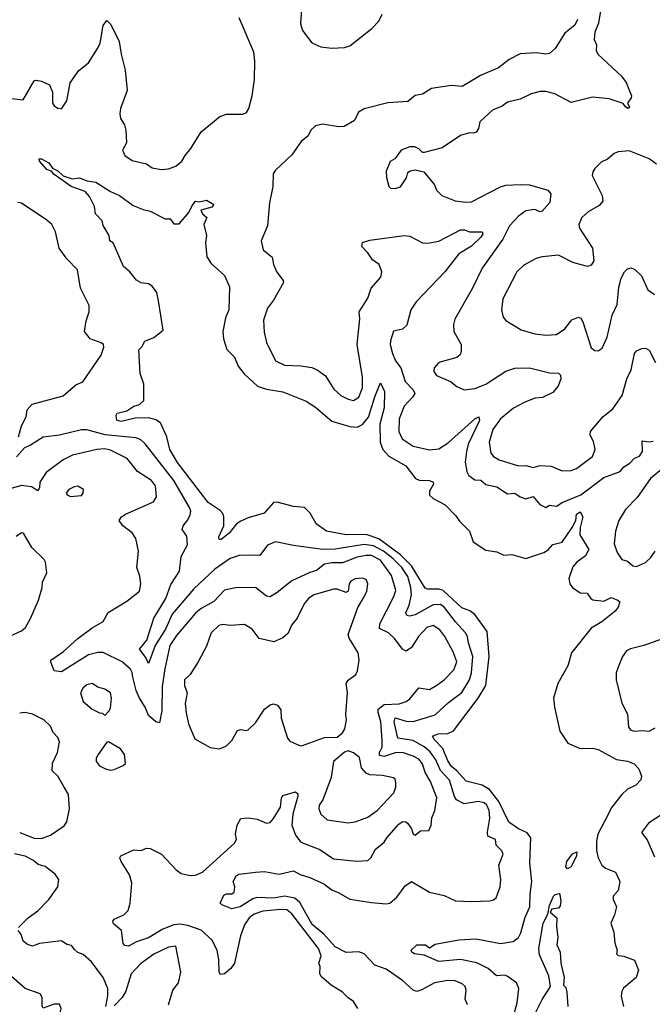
# Model space of a CAD drawing. Extents: x 1921360 to 2014538, y 768294 to 907744.
# Tile 122 of 256: x 1933545 to 1937033, y 817917 to 823344. Entities that reach past the tile are written whole.
import ezdxf

# ---------------------------------------------------------------- set-up
doc = ezdxf.new("R2010")
doc.units = 0

msp = doc.modelspace()

# ---------------------------------------------------------------- linework, layer by layer
at = {"layer": '0CON10XD'}
for points in [[(1935101.7, 823451.7), (1935092.4, 823322.4), (1935104.4, 823285), (1935155, 823217.5), (1935205.8, 823194.2), (1935265, 823187.8), (1935335, 823191.9), (1935365, 823200.8), (1935485.8, 823295), (1935525, 823336.2), (1935543.1, 823375)], [(1936750, 823415), (1936735.4, 823325), (1936715.6, 823275), (1936711.4, 823235), (1936724.2, 823205), (1936723.1, 823175), (1936732.9, 823155), (1936862.7, 823032.7), (1936888.3, 822998.3), (1936918.1, 822925), (1936916.8, 822913.2), (1936896.7, 822885), (1936906.7, 822865), (1936900, 822855), (1936885, 822863.3), (1936872.7, 822882.7), (1936795, 822907.7), (1936702.7, 822917.3), (1936585, 822888), (1936495, 822935.8), (1936445, 822948), (1936415, 822948), (1936365, 822935.8), (1936305, 822905.7), (1936235, 822890), (1936205, 822868.5), (1936151.2, 822845), (1936082.3, 822782.3), (1936074, 822745), (1936061.2, 822725), (1936045, 822719.4), (1936025, 822721.4), (1935975, 822705.7), (1935875, 822638.8), (1935775, 822612.5), (1935765, 822612.5), (1935745, 822632.5), (1935723, 822643), (1935695, 822643.3), (1935647.5, 822625), (1935613, 822577), (1935587, 822563), (1935565, 822510), (1935566.7, 822475), (1935580, 822425), (1935590, 822415), (1935615, 822413.3), (1935645, 822423.3), (1935677, 822473), (1935685, 822502.5), (1935698.3, 822511.7), (1935725, 822516.7), (1935772.5, 822505), (1935831.2, 822435), (1935842.5, 822405), (1935872.5, 822375), (1935945, 822345.8), (1936005, 822337.9), (1936035, 822341.2), (1936195.9, 822424.1), (1936225, 822432), (1936305, 822436.9), (1936355, 822434.1), (1936456.2, 822405), (1936474, 822385), (1936467.5, 822337.5)], [(1933485, 822911.4), (1933565, 822902), (1933625, 823007.5), (1933635, 823011.2), (1933665, 823006), (1933710, 822985), (1933725.8, 822945.8), (1933726, 822885), (1933735, 822870), (1933755, 822856.7), (1933775, 822853.8), (1933805, 822897.5), (1933823.4, 822996.6), (1933870.8, 823065), (1933923.5, 823106.5), (1933978, 823192), (1933988.9, 823215), (1934005, 823312.5), (1934025, 823340), (1934048.3, 823318.3), (1934094.3, 823225), (1934103.6, 823153.6), (1934126.2, 823066.2), (1934137.3, 822955), (1934101.5, 822855), (1934096.9, 822825), (1934100, 822800), (1934122, 822765), (1934130.8, 822735), (1934133.3, 822665), (1934111.2, 822625), (1934123.8, 822595), (1934165, 822568.8), (1934245, 822550), (1934275, 822528), (1934325, 822518), (1934365, 822522.5), (1934405, 822537.5), (1934439.4, 822565), (1934456.4, 822596.4), (1934487.8, 822635), (1934545, 822726.2), (1934648.3, 822811.7), (1934685, 822824.4), (1934775, 822824.3), (1934795, 822832), (1934808, 822855), (1934826.5, 822925), (1934840, 823015), (1934841.1, 823115), (1934835.4, 823165), (1934754.3, 823355)], [(1936621.1, 823345), (1936606.4, 823315), (1936550.3, 823269.7), (1936496.7, 823185), (1936465, 823158), (1936445, 823154.2), (1936395, 823162.2), (1936305, 823156.9), (1936244.1, 823125.9), (1936185, 823078.8), (1936085, 823037.5), (1935985, 822975.6), (1935925, 822982.2), (1935815, 822965.4), (1935765.4, 822934.6), (1935725, 822926.9), (1935685, 822893.8), (1935575.3, 822885.3), (1935445, 822853.6), (1935412.9, 822835), (1935391.2, 822788.8), (1935334.4, 822755.6), (1935305, 822753.1), (1935215, 822769.5), (1935175, 822760), (1935150.8, 822735), (1935135.6, 822705), (1935096.9, 822673.1), (1935045, 822600), (1934955, 822515.8), (1934943.3, 822495), (1934941.5, 822425), (1934921.9, 822335), (1934910.9, 822209.1), (1934876.2, 822125), (1934886.4, 822076.4), (1934936, 822035), (1934944.2, 821995), (1934962.3, 821952.3), (1934997.3, 821907.3), (1935000, 821895), (1934945, 821798.8), (1934911.4, 821755), (1934889.2, 821689.2), (1934892.5, 821622.5), (1934905.8, 821565), (1934955, 821464.4), (1935005, 821440.4), (1935095, 821436.8), (1935155, 821426.8), (1935185, 821415.4), (1935230.8, 821380.8), (1935277.6, 821307.6), (1935315, 821272.7), (1935355, 821252.1), (1935385, 821246.4), (1935415, 821263.1), (1935435.2, 821315), (1935435.8, 821375), (1935406, 821555), (1935419.6, 821695), (1935417.1, 821735), (1935465, 821810), (1935482.2, 821865), (1935536, 821925), (1935541.2, 821955), (1935526.7, 821995), (1935490.3, 822020.3), (1935465, 822060), (1935431.2, 822095), (1935434.3, 822115.7), (1935475, 822129.4), (1935665, 822155.5), (1935695, 822150.6), (1935765, 822114), (1935795, 822112.5), (1935855, 822123.1), (1935975, 822185.5), (1935996.4, 822186.4), (1936025, 822175.7), (1936094, 822176), (1936098.9, 822165), (1936087.5, 822145), (1936035, 822096.1), (1935965.2, 822054.8), (1935888.2, 821955), (1935730.6, 821789.4), (1935701.9, 821745), (1935680, 821660), (1935655, 821638), (1935605, 821628), (1935588.5, 821575), (1935587.5, 821555), (1935600, 821505), (1935617.5, 821465), (1935645.7, 821425), (1935669.8, 821349.8), (1935714.4, 821305), (1935723.3, 821285), (1935713.1, 821265), (1935665, 821214.4), (1935636.8, 821145), (1935635.3, 821075.3), (1935654.5, 821035), (1935715, 820994.6), (1935805, 820973.2), (1935855, 820979.1), (1935908, 821012), (1936055, 821144.4), (1936076.7, 821155), (1936079.1, 821135), (1936017.2, 821005), (1936007.8, 820965), (1936000.8, 820905), (1936010.8, 820855), (1936022, 820832), (1936055, 820808.5), (1936087.2, 820807.2), (1936115, 820782.3), (1936175, 820770), (1936235, 820730.5), (1936275.4, 820735.4), (1936305, 820714.4), (1936335, 820704.2), (1936375, 820716.7), (1936412.2, 820672.2), (1936445, 820656), (1936465, 820667.8), (1936505, 820663.8), (1936535, 820682.8), (1936638.2, 820725), (1936765, 820822), (1936855, 820853.3), (1936875, 820880.8), (1936909.2, 820900.8), (1936935, 820927.5), (1936961.1, 820938.9)], [(1937055, 822547.9), (1937015, 822576.8), (1936905, 822621.4), (1936845, 822615.7), (1936823.2, 822606.8), (1936785, 822575.8), (1936751.5, 822558.5), (1936716, 822525), (1936704, 822505), (1936700.8, 822485), (1936756.9, 822375), (1936759.2, 822345), (1936739.8, 822320.2), (1936679.2, 822285), (1936644, 822255), (1936628, 822215), (1936632, 822195), (1936702.5, 822085), (1936710, 822015), (1936695, 821992), (1936675, 821984), (1936595, 822005.6), (1936515, 822046.4), (1936425, 822037.5), (1936392.7, 822027.3), (1936325, 821991.1), (1936285.6, 821955), (1936208.8, 821805), (1936200.6, 821745), (1936211.2, 821705), (1936225, 821686.9), (1936310, 821635), (1936385, 821612.1), (1936445.5, 821605.5), (1936505, 821610), (1936549.8, 821640.2), (1936589.5, 821690.5), (1936625, 821705.5), (1936638.6, 821698.6), (1936649.7, 821679.7), (1936695, 821536.7), (1936715, 821521.2), (1936735, 821518.8), (1936755.5, 821534.5), (1936783.1, 821595), (1936811.8, 821715), (1936838.5, 821775), (1936848.9, 821871.1), (1936860.7, 821919.3), (1936879.2, 821955), (1936895, 821972), (1936915, 821976.2), (1936935, 821968.8), (1936972.8, 821932.8), (1937008.6, 821855), (1937045, 821830)], [(1936265.8, 817844.2), (1936288.4, 817925), (1936296.9, 818005), (1936284.2, 818035), (1936233.2, 818073.2), (1936218.6, 818078.6), (1936173.3, 818075), (1936127.8, 818115), (1936064.7, 818145.3), (1935975, 818165.2), (1935855, 818153.6), (1935775, 818188), (1935722.5, 818195), (1935706.7, 818205), (1935702.5, 818215), (1935734.4, 818245.6), (1935782.5, 818245), (1935805, 818229.2), (1935835, 818249.6), (1935966.3, 818273.7), (1936061.7, 818278.3), (1936195, 818252.4), (1936265, 818262.9), (1936294.6, 818285), (1936308.2, 818311.8), (1936331.5, 818398.5), (1936358.1, 818455), (1936358.8, 818525), (1936368.1, 818595), (1936357, 818695), (1936362.9, 818835), (1936342.9, 818862.9), (1936295.4, 818884.6), (1936240.8, 818920.8), (1936185.8, 819035), (1936135, 819101.7), (1936095.5, 819125), (1936006.9, 819146.9), (1935955.2, 819205), (1935925, 819228.9), (1935905, 819260), (1935878, 819328), (1935832.2, 819375), (1935820.6, 819395), (1935851.8, 819408.2), (1935905, 819409.4), (1935935.7, 819424.3), (1936073.5, 819605), (1936114.8, 819675), (1936133.9, 819835), (1936122.4, 819972.4), (1936055, 820065.4), (1936027, 820087), (1935982.8, 820102.8), (1935879.2, 820199.2), (1935855, 820206.5), (1935795, 820205.9), (1935781, 820211), (1935704.4, 820334.4), (1935644.4, 820394.4), (1935525, 820483.4), (1935455, 820507.5), (1935345, 820505.6), (1935237.1, 820525), (1935178.8, 820565), (1935146.9, 820625), (1935115, 820655.6), (1935055, 820660.4), (1934965, 820685.4), (1934945, 820683.6), (1934893.1, 820625), (1934805, 820599.4), (1934765, 820580.8), (1934740, 820565), (1934700, 820515), (1934655, 820480), (1934645, 820480), (1934643.3, 820493.3), (1934670.6, 820555), (1934670.9, 820605), (1934665, 820622), (1934649.8, 820639.8), (1934585, 820683.6), (1934415, 820903.6), (1934372, 820975), (1934356.9, 821045), (1934321.9, 821121.9), (1934295, 821138.9), (1934255, 821149.7), (1934181.4, 821148.6), (1934105, 821128.9), (1934080, 821135), (1934077.5, 821165), (1934082.5, 821175), (1934135, 821188.8), (1934175, 821213.8), (1934206, 821224), (1934228.8, 821245), (1934229.2, 821335), (1934210, 821395), (1934201.2, 821525), (1934218.3, 821541.7), (1934235, 821572.5), (1934285, 821593.3), (1934335.9, 821634.1), (1934310.6, 821795), (1934301.7, 821841.7), (1934275.7, 821875.7), (1934255, 821888.8), (1934214.1, 821894.1), (1934189.3, 821909.3), (1934152.5, 821955), (1934117.5, 821985), (1934060, 822115), (1934042.5, 822125), (1934037.5, 822155), (1934005, 822210), (1934000, 822235), (1933963.3, 822275), (1933958, 822315), (1933930.3, 822370.3), (1933906.6, 822396.6), (1933828, 822425), (1933735, 822490.8), (1933720, 822510), (1933695, 822518), (1933654.2, 822564.2), (1933652.5, 822577.5), (1933665, 822577.5), (1933705, 822556.2), (1933725.8, 822525.8), (1933755, 822510.8), (1933784.1, 822484.1), (1933835, 822467.5), (1933875, 822472.5), (1933915, 822456.2), (1933965, 822448.8), (1934045, 822398), (1934095, 822376), (1934170.2, 822320.2), (1934225, 822297.8), (1934265, 822288.9), (1934347, 822247), (1934375, 822247.5), (1934395, 822220), (1934425, 822218.8), (1934478, 822282), (1934495, 822321.2), (1934515, 822343.8), (1934535, 822340), (1934575, 822348.8), (1934616.1, 822326.1), (1934605, 822311.2), (1934543.3, 822295), (1934552.5, 822275), (1934577.5, 822255), (1934560, 822215), (1934575.7, 822155.7), (1934569.5, 822115), (1934576.7, 822036.7), (1934600.7, 822000.7), (1934673.8, 821935), (1934702.1, 821872.1), (1934698.7, 821745), (1934679.7, 821700.3), (1934665.7, 821625), (1934668.6, 821585), (1934686.2, 821526.2), (1934728.6, 821485), (1934750, 821435), (1934781.9, 821391.9), (1934855.3, 821325.3), (1934905, 821307.5), (1934995, 821292.5), (1935086.9, 821256.9), (1935125, 821241.9), (1935175, 821209.5), (1935265, 821131.5), (1935365, 821101.5), (1935405, 821098.2), (1935435, 821112.9), (1935467.1, 821152.9), (1935505, 821271.4), (1935535, 821343.8), (1935557.1, 821295), (1935554.7, 821205), (1935529.7, 821115), (1935531.9, 821015), (1935546.9, 820975), (1935579.2, 820939.2), (1935674.5, 820885), (1935726.4, 820816.4), (1935747.3, 820807.3), (1935805, 820804.4), (1935825, 820796), (1935825.6, 820785), (1935803.6, 820745), (1935804.6, 820724.6), (1935825, 820705.6), (1935890.2, 820670.2), (1935950.3, 820610.3), (1935969.7, 820579.7), (1936025.5, 820525), (1936045, 820466.5), (1936115, 820421.1), (1936175, 820411.8), (1936215, 820392.5), (1936257.6, 820397.6), (1936335, 820375.4), (1936435, 820407.9), (1936457.6, 820422.4), (1936485, 820452.2), (1936536, 820465), (1936591.4, 820545), (1936610.6, 820585), (1936615, 820618.8), (1936635, 820632), (1936650, 820605), (1936634.3, 820545), (1936633.1, 820505), (1936681.9, 820425), (1936665, 820390), (1936615.7, 820355), (1936595, 820328), (1936572.9, 820265), (1936577.5, 820235), (1936592.9, 820215), (1936635, 820185.5), (1936673, 820183), (1936692.9, 820155), (1936705, 820147.7), (1936765, 820140.4), (1936805, 820158.9), (1936843.3, 820145), (1936853.3, 820135), (1936844.3, 820105.7)], [(1933538.6, 821045), (1933554.7, 821105), (1933580.5, 821155), (1933587.1, 821195), (1933614.6, 821225.4), (1933785, 821272.1), (1933855, 821332.5), (1933892.5, 821347.5), (1933994, 821495), (1934009.5, 821539.5), (1934006.2, 821555), (1933995, 821563.8), (1933933.3, 821585), (1933902.5, 821625), (1933912, 821685), (1933928, 821735), (1933928.3, 821768.3), (1933879.4, 821865), (1933864.2, 821965), (1933805, 822025.8), (1933761.9, 822085), (1933742.2, 822175), (1933721.4, 822215), (1933695, 822240), (1933555, 822333.3), (1933535, 822336.7)], [(1936467.5, 822337.5), (1936425, 822288.6), (1936415, 822285.8), (1936385, 822297.8), (1936335, 822290.8), (1936295, 822262), (1936245, 822208), (1936208.2, 822135), (1936094.5, 821975), (1936042.2, 821865), (1935944.1, 821694.1), (1935936.5, 821665), (1935938.1, 821625), (1935978.9, 821555), (1935979.2, 821515), (1935972.9, 821497.1), (1935955, 821482), (1935855, 821455.6), (1935830, 821425), (1935828.6, 821405), (1935843.1, 821383.1), (1935919.6, 821349.6), (1935955, 821322.5), (1935995, 821304), (1936055, 821311.1), (1936115, 821336.2), (1936225, 821406.7), (1936275, 821424.5), (1936355, 821425.5), (1936465, 821397.5), (1936515, 821396), (1936525.8, 821385), (1936528.9, 821365), (1936513.6, 821325), (1936485, 821288.9), (1936427.4, 821262.6), (1936385, 821257.6), (1936325.6, 821235), (1936267, 821203), (1936194.8, 821145.2), (1936153.8, 821086.2), (1936133.2, 821015), (1936142.1, 820955), (1936156.5, 820936.5), (1936188.9, 820918.9), (1936295, 820885.9), (1936335, 820887.4), (1936375, 820876.6), (1936415, 820886.6), (1936475, 820884.4), (1936535, 820857.1), (1936585, 820860.6), (1936615, 820870), (1936702.9, 820937.1), (1936717.1, 820975), (1936708.8, 821018.8), (1936690, 821055), (1936692.5, 821075), (1936761.9, 821158.1), (1936815, 821200), (1936866.6, 821273.4), (1936891.5, 821365), (1936915.3, 821414.7), (1936934.6, 821505.4), (1936945, 821520), (1936975, 821531.4), (1936995, 821533.1), (1937015, 821522.5), (1937050, 821455)], [(1934467.2, 820497.2), (1934440, 820535), (1934445.8, 820555), (1934472.9, 820587.1), (1934485.4, 820614.6), (1934488.2, 820635), (1934481.5, 820655), (1934393.9, 820803.9), (1934236.6, 821006.6), (1934210.2, 821030.2), (1934185, 821040.3), (1934016, 821056), (1933915, 821083.9), (1933885, 821084), (1933765, 821053.9), (1933675, 821044.1), (1933605, 820998.8), (1933571.9, 820985), (1933527.8, 820935)], [(1936961.1, 820938.9), (1936978.9, 820965), (1936976.1, 821023.9), (1937015, 821017.7), (1937037.8, 821022.2)], [(1934408.5, 818658.5), (1934435, 818639.2), (1934485, 818627.1), (1934515, 818628.6), (1934553.6, 818646.4), (1934730, 818805), (1934739.4, 818825), (1934734.4, 818855), (1934744.4, 818905), (1934765, 818941.2), (1934805, 818946.2), (1934855, 818938), (1934905, 818916), (1934925, 818918.8), (1934945, 818941.2), (1934982.2, 819005), (1934987.5, 819055), (1934995, 819068.8), (1935065, 819089.2), (1935078.3, 819078.3), (1935079.1, 819065), (1935050, 818965), (1935045.2, 818905), (1935065, 818850), (1935095, 818811.5), (1935200.3, 818770.3), (1935275, 818719.5), (1935404.3, 818705.7), (1935465, 818710), (1935480, 818725), (1935506.5, 818773.5), (1935523.8, 818786.2), (1935555, 818811.4), (1935568.5, 818835), (1935635, 818910.4), (1935655, 818924.5), (1935673.8, 818923.8), (1935685, 818914.4), (1935704.6, 818885), (1935713.8, 818855), (1935725, 818849.5), (1935755, 818872.9), (1935801.2, 818875), (1935814.3, 818905), (1935817.5, 818945), (1935833.6, 818986.4), (1935844.2, 819055), (1935810.3, 819145), (1935780.3, 819195), (1935765, 819242.2), (1935745, 819267.8), (1935715, 819284.7), (1935655, 819305.2), (1935615, 819303), (1935554.2, 819284.2), (1935528.5, 819288.5), (1935529.2, 819305), (1935542.5, 819335), (1935544.1, 819374.1), (1935535.3, 819475), (1935520.8, 819525), (1935521.1, 819545), (1935555, 819569.7), (1935636.7, 819573.3), (1935675, 819586.2), (1935695, 819601.1), (1935745, 819661.4), (1935805, 819652.9), (1935844.3, 819675.7), (1935884.4, 819705.6), (1935939, 819761), (1935955.2, 819805), (1935935, 819861.1), (1935888.4, 819945), (1935861, 819981), (1935825, 820005.3), (1935790.5, 819995), (1935743.1, 819945), (1935705.6, 819885), (1935675, 819864.6), (1935655, 819875.5), (1935612.3, 819932.3), (1935577.8, 819965), (1935528.2, 819988.2), (1935529.6, 820015), (1935606.8, 820165), (1935618.1, 820198.1), (1935595, 820280.6), (1935535, 820364.7), (1935485, 820390.3), (1935455, 820391.7), (1935405, 820381.6), (1935325, 820350.4), (1935265, 820350.4), (1935225, 820343.3), (1935180.6, 820309.4), (1935145, 820297.6), (1935045, 820251.1), (1934965, 820188.1), (1934925, 820164.3), (1934905, 820167.1), (1934845, 820215.7), (1934735, 820213.1), (1934675, 820200), (1934615, 820137.5), (1934545, 820098.2), (1934515, 820072.7), (1934409.5, 819950.5), (1934373.2, 819895), (1934345, 819766.2), (1934331.2, 819668.8), (1934327.8, 819535), (1934315, 819468.8), (1934295, 819474.3), (1934255, 819510), (1934237.5, 819555), (1934204.8, 819604.8), (1934186.9, 819646.9), (1934169.2, 819720.8), (1934165.6, 819745.6), (1934155.4, 819765), (1934109.5, 819805), (1934005, 819856.8), (1933975, 819856.7), (1933925, 819843.4), (1933775, 819749.1), (1933734.6, 819754.6), (1933716.7, 819803.3), (1933717.5, 819815), (1933787.2, 819862.8), (1933865, 819934.3), (1933945, 819992.9), (1934005, 820028), (1934032.1, 820077.9), (1934135, 820139.4), (1934205.6, 820195), (1934213.6, 820235), (1934207.6, 820277.6), (1934191.1, 820325), (1934200, 820415), (1934185.4, 820485.4), (1934165, 820515.6), (1934114.3, 820555), (1934094.3, 820585), (1934105.4, 820604.6), (1934128.8, 820618.8), (1934282.7, 820687.3), (1934300, 820715), (1934293.6, 820775), (1934271.5, 820805), (1934194.2, 820854.2), (1934136.7, 820925), (1934045, 820971.2), (1934015, 820978.8), (1933970, 820975), (1933836, 820944), (1933785, 820917.9), (1933691.2, 820848.8), (1933656.7, 820795), (1933654.3, 820765), (1933645, 820748), (1933610, 820770), (1933555, 820777.5), (1933485, 820757.1)], [(1937093.8, 820875), (1937023.4, 820815), (1936948.7, 820711.3), (1936885.4, 820645), (1936848.5, 820585), (1936829.5, 820525), (1936822.9, 820455), (1936838.5, 820408.5), (1936865, 820368.8), (1936895, 820360), (1936925, 820334.2), (1936945, 820331.4), (1936995, 820351.9), (1937025, 820380), (1937048.8, 820415)], [(1933825, 820716), (1933885, 820721.2), (1933895.7, 820735), (1933897.5, 820755), (1933865, 820772.9), (1933845, 820770), (1933816.2, 820755), (1933801.2, 820735), (1933806.7, 820725), (1933825, 820716)], [(1933435, 819923.2), (1933555, 819976), (1933576.2, 819995), (1933605.5, 820044.5), (1933648.1, 820145), (1933668.6, 820215), (1933670.6, 820245), (1933694.3, 820295.7), (1933687.1, 820355), (1933680, 820370), (1933612.5, 820435), (1933566.7, 820515), (1933555, 820516.2), (1933525, 820496)], [(1936014.4, 817914.4), (1936001.4, 817945), (1936006.2, 817995), (1936000.5, 818015), (1935985, 818029.5), (1935945, 818047.3), (1935905, 818049.5), (1935831.2, 818035), (1935762.5, 817997.5), (1935735, 817988.1), (1935715, 817995.6), (1935655, 818048.1), (1935565, 818110.6), (1935502.7, 818132.7), (1935444.3, 818195), (1935415, 818205.8), (1935345, 818203.6), (1935285, 818233.8), (1935221.7, 818305), (1935158.1, 818358.1), (1935088.6, 818478.6), (1935061.7, 818501.7), (1935005, 818513.1), (1934945, 818501.8), (1934853, 818507), (1934830.5, 818499.5), (1934761.1, 818455), (1934715, 818444.6), (1934660, 818465), (1934650, 818475), (1934670.5, 818519.5), (1934685, 818525.8), (1934715, 818525.8), (1934728, 818535), (1934731.9, 818565), (1934721.1, 818595), (1934739.2, 818625), (1934755, 818635.4), (1934845.5, 818645.5), (1934895, 818649.5), (1934974.6, 818634.6), (1935055, 818652.5), (1935092.2, 818632.2), (1935145, 818616.9), (1935221.4, 818581.4), (1935265, 818549.1), (1935305, 818532.7), (1935365, 818496.4), (1935485, 818477.8), (1935565, 818471.4), (1935585, 818475.8), (1935625, 818508), (1935669.3, 818570.7), (1935705, 818594), (1935805, 818536), (1935885, 818517.5), (1935947.3, 818487.3), (1936035, 818483.3), (1936135, 818487.5), (1936156.8, 818493.2), (1936172, 818505), (1936194.2, 818565), (1936197.1, 818605), (1936187.1, 818685), (1936210, 818745), (1936203.6, 818763.6), (1936172.5, 818795), (1936168.8, 818825), (1936126.2, 818845), (1936123.5, 818866.5), (1936136.8, 818943.2), (1936133.3, 818985), (1936120.3, 819015), (1936105, 819027.2), (1936075, 819035.8), (1935995, 819022.3), (1935953.9, 819043.9), (1935942.5, 819062.5), (1935915, 819152.3), (1935865.7, 819205.7), (1935840, 819265), (1935808.7, 819308.7), (1935775, 819337.3), (1935715, 819371.2), (1935630.4, 819385), (1935609.7, 819475), (1935615, 819496.4), (1935675, 819478.8), (1935715, 819475.8), (1935835, 819512.3), (1935908.8, 819581.2), (1935983.1, 819636.9), (1936025, 819705.6), (1936036.1, 819745), (1936043.4, 819835), (1936019.7, 819909.7), (1936014.7, 819945), (1936002.8, 819965), (1935947.4, 820025), (1935887.9, 820105), (1935865, 820120.8), (1935825, 820120), (1935725, 820064.8), (1935695, 820056.2), (1935680.2, 820060.2), (1935674.7, 820075), (1935692.6, 820117.4), (1935704.5, 820175), (1935701.8, 820215), (1935684.5, 820275), (1935651, 820325), (1935602.1, 820375), (1935550.4, 820415), (1935495, 820444.3), (1935445, 820452.4), (1935285, 820426.1), (1935213.6, 820423.7), (1935055, 820445.6), (1934955, 820466.8), (1934912.1, 820447.9), (1934868.8, 820391.2), (1934837.6, 820392.4), (1934755, 820391.8), (1934705, 820374.7), (1934621.3, 820315), (1934505, 820207.8), (1934385, 820068.7), (1934348.2, 819985), (1934291.5, 819895), (1934255, 819796.7), (1934239.9, 819829.9), (1934206, 819875), (1934245.3, 819924.7), (1934284, 820045), (1934350.4, 820155), (1934378.5, 820231.5), (1934425.3, 820305), (1934434.6, 820385), (1934470.3, 820449.7), (1934467.2, 820497.2)], [(1934645, 819326), (1934665, 819332.5), (1934685, 819342.5), (1934715, 819372), (1934745, 819426), (1934765, 819432.5), (1934795, 819426), (1934805, 819430), (1934845, 819468), (1934895.5, 819544.5), (1934925, 819568), (1934945, 819574), (1934966.7, 819566.7), (1934985, 819540), (1934986.9, 819495), (1935021.2, 819385), (1935035, 819367.5), (1935050.5, 819360.5), (1935093, 819343), (1935104.1, 819344.1), (1935225, 819388.6), (1935295, 819390), (1935325, 819414.4), (1935337.5, 819435), (1935346.9, 819485), (1935343.1, 819515), (1935352.4, 819635), (1935344.3, 819685), (1935356.4, 819703.6), (1935397.5, 819735), (1935406.5, 819755), (1935415.7, 819815), (1935410.4, 819855), (1935360.5, 819935), (1935356.5, 819955), (1935410, 820105), (1935445, 820164.2), (1935458.2, 820195), (1935463.5, 820235), (1935455, 820258.6), (1935435, 820265.5), (1935395, 820261.8), (1935370.4, 820249.6), (1935361.5, 820235), (1935355.7, 820194.3), (1935345, 820187.5), (1935295, 820205.4), (1935276.1, 820206.1), (1935167.5, 820175), (1935137.8, 820155), (1935113.6, 820125), (1935075, 820046), (1935043.6, 820006.4), (1935026, 819964), (1934995, 819936.5), (1934945.4, 819914.6), (1934865, 819934.3), (1934825.9, 819985.9), (1934785, 820010), (1934704.2, 820005.8), (1934665, 820011.2), (1934642.5, 820005), (1934601.2, 819965), (1934575, 819891.2), (1934528.5, 819805), (1934485, 819736), (1934453.8, 819706.2), (1934453.6, 819675), (1934468.5, 819635), (1934457.3, 819575), (1934463.6, 819523.6), (1934475.7, 819464.3), (1934510.6, 819380.6), (1934595, 819332.5), (1934645, 819326)], [(1936844.3, 820105.7), (1936827.5, 820085), (1936755, 820026.5), (1936695, 819990.6), (1936586.9, 819855), (1936567, 819783), (1936511.5, 819685), (1936488.2, 819605), (1936492.7, 819555), (1936523.3, 819423.3), (1936567.6, 819357.6), (1936635, 819327.1), (1936705, 819328.5), (1936735, 819322.5), (1936836, 819266), (1936895, 819257.5), (1936933.4, 819243.4), (1936958.1, 819215), (1936972.9, 819175), (1936970, 819155), (1936941.4, 819125), (1936895, 819102.5), (1936865, 819074.4), (1936810, 819005), (1936771.5, 818928.5), (1936732.2, 818855), (1936724.2, 818815), (1936724.6, 818765), (1936734, 818724), (1936753.9, 818683.9), (1936775, 818668.1), (1936830, 818645), (1936854, 818595), (1936844.3, 818545), (1936816, 818514), (1936816.7, 818495), (1936836, 818455), (1936825, 818411.2), (1936804, 818365), (1936820.8, 818315), (1936825.7, 818255), (1936838.6, 818215), (1936834.4, 818195), (1936845, 818186), (1936875, 818182.2), (1936935, 818160), (1936955.8, 818105), (1936943.8, 818065), (1936874.4, 818005.6), (1936865, 817987.5), (1936861.7, 817961.7), (1936874.4, 817905)], [(1937115, 819940.6), (1936985, 819894.3), (1936913, 819877), (1936890, 819865), (1936868.8, 819835), (1936844, 819775), (1936834.2, 819745), (1936834.2, 819705), (1936865, 819577.5), (1936896.6, 819516.6), (1936901.1, 819445), (1936915, 819428.7), (1936935, 819423), (1936977.4, 819427.4), (1937015, 819422.1), (1937048.5, 819441.5)], [(1934015, 819510), (1934037.3, 819532.7), (1934045, 819550), (1934052, 819605), (1934046, 819635), (1934015, 819653.8), (1933976.7, 819665), (1933945, 819686), (1933915, 819678.1), (1933895, 819662), (1933880, 819635), (1933895.8, 819585.8), (1933945, 819544), (1933985, 819523.3), (1934001.7, 819521.7), (1934015, 819510)], [(1933545, 818864.3), (1933625, 818833.8), (1933665, 818831.3), (1933715, 818849.5), (1933789.7, 818900.3), (1933805, 818923.8), (1933820.3, 818995), (1933814.6, 819074.6), (1933790, 819115), (1933755.8, 819175.8), (1933723.8, 819205), (1933726.1, 819246.1), (1933753.3, 819305), (1933763.6, 819363.6), (1933755, 819387.5), (1933730, 819415), (1933715, 819450), (1933677.5, 819485), (1933615, 819516.9), (1933575, 819525.6), (1933545, 819522.1)], [(1934045, 819208.6), (1934065, 819211.4), (1934115.9, 819234.1), (1934127.5, 819245), (1934123.3, 819295), (1934100, 819325), (1934035, 819363.3), (1934025, 819362.5), (1933977.5, 819295), (1933967.5, 819275), (1933967.5, 819255), (1933985, 819232.5), (1934017.5, 819215), (1934045, 819208.6)], [(1935355, 818917.3), (1935395, 818923.8), (1935465, 818948.2), (1935515, 818985.5), (1935607.2, 819082.8), (1935618.9, 819115), (1935618.8, 819138.8), (1935615, 819157.5), (1935605.7, 819165.7), (1935545, 819178.8), (1935475, 819182.1), (1935455, 819191.5), (1935430.3, 819220.3), (1935418.5, 819278.5), (1935385, 819304.3), (1935355, 819314), (1935335, 819306.9), (1935274.7, 819255.3), (1935261.7, 819168.3), (1935215.5, 819044.5), (1935196.9, 819015), (1935193.5, 818995), (1935205, 818966.2), (1935240, 818935), (1935355, 818917.3)], [(1937085, 818964.4), (1937011.2, 818915), (1936973.3, 818865), (1937005, 818823.8), (1937045, 818731.2)], [(1935410, 817895), (1935385, 817933.3), (1935355, 817952.5), (1935323.8, 817985), (1935262.7, 818022.7), (1935209.2, 818069.2), (1935200, 818085), (1935200.9, 818125), (1935194.5, 818145), (1935206.9, 818185), (1935192.8, 818225), (1935045, 818416.2), (1935017.8, 818437.8), (1934985, 818440.6), (1934885, 818430.3), (1934836.9, 818415), (1934809.6, 818395), (1934784.6, 818355), (1934762.3, 818295), (1934729.1, 818145), (1934708.6, 818115), (1934675, 818085.8), (1934651.4, 818081.4), (1934644.4, 818094.4), (1934643.2, 818165), (1934633.3, 818215), (1934605, 818272.2), (1934545.7, 818325.7), (1934471.5, 818351.5), (1934428.6, 818358.6), (1934395, 818354.8), (1934335, 818332), (1934255, 818283.2), (1934188.7, 818261.3), (1934145, 818237.5), (1934125, 818242), (1934115, 818253.3), (1934105.6, 818325), (1934061.9, 818361.9), (1934058, 818375), (1934065, 818387.1), (1934120, 818410), (1934142.5, 818435), (1934154.4, 818475.6), (1934163.5, 818585), (1934150.6, 818630.6), (1934103.8, 818705), (1934097.5, 818725), (1934102.5, 818735), (1934175, 818769.2), (1934215, 818766), (1934245, 818777.5), (1934265, 818777.1), (1934326.7, 818745), (1934408.5, 818658.5)], [(1933538.8, 818341.2), (1933592.5, 818395), (1933645, 818431.9), (1933705.5, 818494.5), (1933755.6, 818565), (1933761.5, 818605), (1933741.1, 818635), (1933685, 818676.4), (1933647.4, 818687.4), (1933620.9, 818710.9), (1933575, 818734.6), (1933516.5, 818746.5)], [(1936565, 818663.3), (1936555.8, 818675.8), (1936561.9, 818705), (1936592.7, 818747.3), (1936617.1, 818757.1), (1936615.3, 818735), (1936585.3, 818674.7), (1936565, 818663.3)], [(1936388.8, 817871.2), (1936425, 817944.2), (1936471.2, 818015), (1936461.5, 818075), (1936410, 818190), (1936407.5, 818225), (1936430.8, 818365), (1936456.7, 818415), (1936465, 818462.5), (1936487.3, 818512.7), (1936497.7, 818522.3), (1936518.3, 818528.3), (1936523, 818523), (1936528.6, 818485), (1936525, 818460), (1936515, 818447.5), (1936478.3, 818441.7), (1936470, 818425), (1936506.7, 818395), (1936503.6, 818346.4), (1936511.9, 818285), (1936507.1, 818245), (1936524.5, 818204.5), (1936528.8, 818145), (1936546.2, 818065), (1936542.5, 818022.5), (1936555, 818010), (1936562, 817985), (1936566.7, 817905)], [(1934019.4, 817905), (1934030.4, 817965), (1934030.8, 818005), (1934004.5, 818065), (1933941.2, 818151.2), (1933895, 818192.2), (1933865, 818202.2), (1933848.5, 818218.5), (1933830.9, 818240.9), (1933805, 818247.1), (1933775, 818267.1), (1933655, 818253.3), (1933615, 818238.6), (1933587.6, 818247.6), (1933564.3, 818265), (1933552.4, 818302.4), (1933536.2, 818325)], [(1934365.4, 817914.6), (1934389.2, 817995), (1934420.8, 818035), (1934433.1, 818095), (1934405, 818238.8), (1934365, 818232.5), (1934285, 818193.3), (1934210.3, 818139.7), (1934158.7, 818085), (1934130.1, 817989.9), (1934110.4, 817955), (1934065, 817908.5)], [(1933515, 817730.8), (1933555, 817714.2), (1933595, 817726.2), (1933635, 817750), (1933645, 817740), (1933655, 817697.5), (1933665, 817692.5), (1933695, 817696.7), (1933725, 817686.7), (1933735, 817690), (1933746.7, 817705), (1933750, 817735), (1933763.3, 817755), (1933757.5, 817795), (1933762, 817848), (1933773.8, 817895), (1933765, 817917.5), (1933735, 817917.5), (1933675, 817896.7), (1933669.2, 817909.2), (1933668.9, 817955), (1933658.8, 817975), (1933575, 818005.5), (1933500.6, 818070.6)]]:
    msp.add_lwpolyline(points, dxfattribs=at)

doc.saveas('drawing.dxf')
